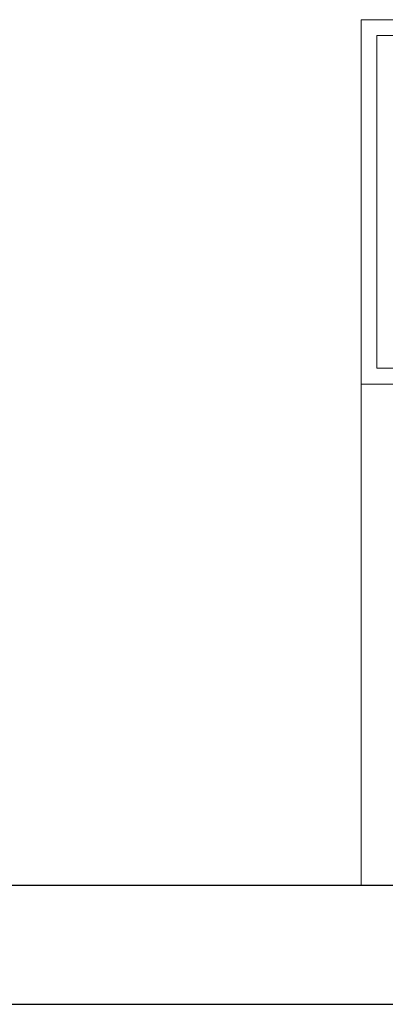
# Model space of a CAD drawing. Extents: x -558982 to 5119495, y -5290134 to 121759.
# Tile 168 of 256: x -470161 to -467707, y 10416 to 17027. Entities that reach past the tile are written whole.
import ezdxf

# ---------------------------------------------------------------- set-up
doc = ezdxf.new("R2010")
doc.units = 0
doc.header["$MEASUREMENT"] = 0
doc.layers.add('$ IE TABELA', color=7, linetype='Continuous')
doc.layers.add('ARCH TABELA_Nr_Pióra__21', color=252, linetype='Continuous', lineweight=9)

# ---------------------------------------------------------------- blocks, each defined once
blk = doc.blocks.new('a3eee')
at = {"layer": '$ IE TABELA'}
for p, q in [((19890.76, 1286.8), (23840.76, 1286.8)), ((19730.76, 1206.8), (23930.76, 1206.8))]:
    blk.add_line(p, q, dxfattribs=at)

msp = doc.modelspace()

# ---------------------------------------------------------------- linework, layer by layer
at = {"layer": 'ARCH TABELA_Nr_Pióra__21', "color": 0, "linetype": 'Continuous'}
for p, q in [((-467870.3, 11216.2), (-467870.3, 17027.3)), ((-467870.3, 17027.3), (-462976.7, 17027.3)), ((-467870.3, 14580.5), (-467870.3, 17027.3)), ((-467870.3, 17027.3), (-450370.3, 17027.3)), ((-467763.9, 14686.9), (-467763.9, 16920.9)), ((-467763.9, 16920.9), (-463083.1, 16920.9)), ((-467763.9, 14686.9), (-463083.1, 14686.9)), ((-467870.3, 14580.5), (-462976.7, 14580.5)), ((-467870.3, 11216.2), (-462976.7, 11216.2))]:
    msp.add_line(p, q, dxfattribs=at)

# ---------------------------------------------------------------- block references
at = {"layer": '$ IE TABELA', "transparency": 33554687, "xscale": 10, "yscale": 10, "zscale": 10}
msp.add_blockref('a3eee', (-688777.9, -1651.9), dxfattribs=at)

doc.saveas('drawing.dxf')
